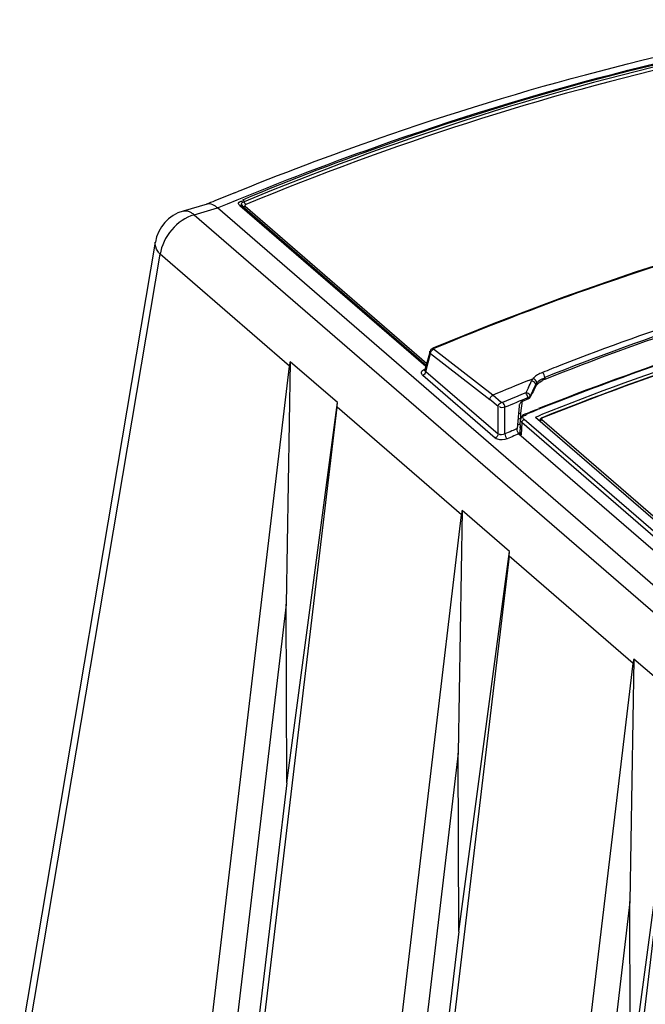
# Model space of a CAD drawing. Header units: inches. Extents: x 0 to 117, y 0 to 83.
# Tile 55 of 67: x 96.78 to 98.04, y 28.78 to 30.75. Entities that reach past the tile are written whole.
import ezdxf

# ---------------------------------------------------------------- set-up
doc = ezdxf.new("R2010")
doc.units = ezdxf.units.IN
doc.header["$LTSCALE"] = 6.431102
doc.header["$MEASUREMENT"] = 0
doc.layers.get('0').update_dxf_attribs({"linetype": 'CONTINUOUS'})

msp = doc.modelspace()

# ---------------------------------------------------------------- linework, layer by layer
at = {"color": 7, "linetype": 'CONTINUOUS'}
for p, q in [((97.2125, 30.4066), (97.2216, 30.4102)), ((97.2216, 30.4102), (97.2236, 30.4111)), ((97.1574, 30.3838), (97.1091, 30.3698)), ((97.131, 30.3624), (97.1782, 30.376)), ((103.3692, 25.0144), (97.1782, 30.376)), ((97.5957, 30.0575), (97.223, 30.3803)), ((97.2274, 30.3799), (97.5965, 30.0603)), ((97.2333, 30.3794), (97.5975, 30.064)), ((97.131, 30.3624), (103.322, 25.0008)), ((97.0533, 30.3073), (96.7814, 28.6972)), ((96.7916, 28.6744), (97.0633, 30.2829)), ((97.3223, 30.0586), (97.0633, 30.2829)), ((97.7319, 30.144), (97.6097, 30.0945)), ((97.7303, 30.0004), (97.6111, 30.0925)), ((97.6043, 30.0885), (97.5939, 30.0509)), ((97.5955, 30.0481), (97.6054, 30.0839)), ((97.6054, 30.0839), (97.7244, 29.9919)), ((97.1369, 28.4949), (97.3223, 30.0586)), ((97.3239, 30.0675), (97.3159, 29.5806)), ((97.4188, 29.9854), (97.3239, 30.0675)), ((97.5939, 30.0508), (97.5938, 30.0507)), ((97.5915, 30.0411), (97.5895, 30.0398)), ((97.7347, 29.9141), (97.5895, 30.0398)), ((97.5955, 30.0481), (97.7406, 29.9224)), ((97.8018, 30.0297), (97.8106, 30.0332)), ((97.8242, 30.0266), (97.829, 30.0295)), ((97.8345, 30.0358), (97.8345, 30.032)), ((97.8015, 30.0156), (97.7976, 30.0078)), ((97.8088, 30.0058), (97.8113, 30.011)), ((97.8113, 30.011), (97.8151, 30.0188)), ((97.8151, 30.0188), (97.8163, 30.0213)), ((97.8163, 30.0213), (97.8163, 30.0182)), ((97.741, 29.9775), (97.7244, 29.9919)), ((97.747, 29.9859), (97.7303, 30.0004)), ((97.7654, 29.9923), (97.7497, 29.9858)), ((97.7705, 29.9945), (97.7654, 29.9923)), ((97.7757, 29.9966), (97.7705, 29.9945)), ((97.786, 30.0009), (97.7757, 29.9966)), ((97.7912, 30.0031), (97.786, 30.0009)), ((97.79, 29.9885), (97.8005, 29.9928)), ((97.7963, 30.0052), (97.7912, 30.0031)), ((97.7976, 30.0078), (97.7963, 30.0052)), ((97.7978, 30.0023), (97.7963, 30.0052)), ((97.8005, 29.9928), (97.8005, 29.995)), ((97.805, 29.9981), (97.8088, 30.0058)), ((97.8051, 29.9963), (97.805, 29.9981)), ((97.2323, 28.4123), (97.4177, 29.976)), ((97.317, 29.2226), (97.4188, 29.9854)), ((97.6672, 29.76), (97.4177, 29.976)), ((97.7406, 29.9224), (97.741, 29.9775)), ((97.7541, 29.9227), (97.7545, 29.976)), ((97.7826, 29.9785), (97.7792, 29.9332)), ((97.7865, 29.9645), (97.7894, 29.9886)), ((97.8106, 29.9689), (97.8158, 29.9709)), ((97.8158, 29.9709), (97.8216, 29.9732)), ((97.8163, 29.9699), (97.822, 29.9722)), ((97.7851, 29.9406), (97.7857, 29.951)), ((97.786, 29.9532), (97.7857, 29.951)), ((97.786, 29.9536), (97.7865, 29.9645)), ((99.0657, 28.8494), (97.7928, 29.9517)), ((97.7958, 29.9599), (97.7972, 29.96)), ((97.7963, 29.9631), (97.7994, 29.9644)), ((97.7979, 29.9625), (97.7998, 29.9633)), ((97.7994, 29.9644), (97.8106, 29.9689)), ((97.7998, 29.9633), (97.8111, 29.9678)), ((97.8111, 29.9678), (97.8163, 29.9699)), ((97.8155, 29.9562), (97.8207, 29.9583)), ((97.8155, 29.9562), (99.081, 28.8603)), ((97.8207, 29.9583), (97.8265, 29.9606)), ((97.8283, 29.9515), (99.0813, 28.8664)), ((97.7798, 29.941), (97.7852, 29.9426)), ((97.7848, 29.9349), (97.7849, 29.9368)), ((97.7883, 29.9455), (97.7868, 29.9471)), ((97.7883, 29.9455), (97.7869, 29.9204)), ((99.0612, 28.8432), (97.7883, 29.9455)), ((97.7825, 29.9227), (97.772, 29.9184)), ((97.782, 29.9246), (97.7842, 29.9252)), ((97.7825, 29.9227), (99.0483, 28.8265)), ((97.4818, 28.1963), (97.6672, 29.76)), ((97.6688, 29.7689), (97.6608, 29.2819)), ((97.7637, 29.6867), (97.6688, 29.7689)), ((97.7626, 29.6773), (97.5772, 28.1136)), ((97.6619, 28.9239), (97.7637, 29.6867)), ((98.0113, 29.462), (97.7626, 29.6773)), ((97.3159, 29.5806), (97.1881, 28.5002)), ((97.317, 29.2226), (97.3156, 29.5809)), ((97.8258, 27.8983), (98.0113, 29.462)), ((98.0129, 29.4709), (98.0049, 28.9839)), ((98.1077, 29.3887), (98.0129, 29.4709)), ((98.1067, 29.3793), (97.9213, 27.8156)), ((98.006, 28.6259), (98.1077, 29.3887)), ((97.6608, 29.2819), (97.533, 28.2015)), ((97.6619, 28.9239), (97.6605, 29.2822)), ((97.317, 29.2226), (97.2311, 28.498)), ((98.0049, 28.9839), (97.8771, 27.9035)), ((98.006, 28.6259), (98.0046, 28.9842)), ((97.6619, 28.9239), (97.576, 28.1993))]:
    msp.add_line(p, q, dxfattribs=at)
for points in [[(97.2286, 30.3925), (97.2289, 30.3922), (97.2292, 30.3918), (97.2296, 30.3914), (97.2299, 30.391), (97.2302, 30.3905), (97.2305, 30.39), (97.2308, 30.3894), (97.2311, 30.3889), (97.2313, 30.3883)], [(97.2313, 30.3883), (97.2315, 30.3877), (97.2318, 30.3871), (97.2322, 30.3864), (97.2326, 30.3857), (97.233, 30.3849), (97.2335, 30.3842), (97.234, 30.3836), (97.2344, 30.3831), (97.2349, 30.3827)], [(97.2274, 30.3799), (97.227, 30.3802), (97.2266, 30.3804), (97.2261, 30.3806), (97.2257, 30.3807), (97.2251, 30.3807), (97.2246, 30.3807), (97.2241, 30.3806), (97.2235, 30.3805), (97.223, 30.3803)], [(97.2274, 30.3799), (97.2278, 30.3796), (97.2282, 30.3794), (97.2288, 30.3791), (97.2294, 30.379), (97.2302, 30.3789), (97.231, 30.3789), (97.2317, 30.379), (97.2325, 30.3791), (97.2333, 30.3794)], [(97.2349, 30.3827), (97.2343, 30.3824), (97.2338, 30.3821), (97.2334, 30.3817), (97.2331, 30.3813), (97.2329, 30.3809), (97.2328, 30.3805), (97.2329, 30.3801), (97.233, 30.3798), (97.2333, 30.3794)], [(98.2996, 30.3329), (98.1574, 30.2919), (98.0154, 30.2468), (97.8735, 30.1974), (97.7319, 30.144)], [(97.6097, 30.0945), (97.609, 30.0942), (97.608, 30.0936), (97.607, 30.0928), (97.6061, 30.0919), (97.6054, 30.0909), (97.6048, 30.0898), (97.6043, 30.0885)], [(97.6097, 30.0945), (97.6099, 30.0946), (97.6103, 30.0946), (97.6107, 30.0945), (97.6112, 30.0943), (97.6117, 30.0939)], [(97.6111, 30.0925), (97.6109, 30.0926), (97.6108, 30.0928), (97.6108, 30.0929), (97.6108, 30.0931), (97.6108, 30.0932), (97.611, 30.0934), (97.6113, 30.0937), (97.6117, 30.094), (97.6122, 30.0943)], [(97.8085, 30.0298), (97.8082, 30.0293), (97.8079, 30.0288)], [(97.8106, 30.0332), (97.8103, 30.0328), (97.81, 30.0323), (97.8096, 30.0318), (97.8093, 30.0313), (97.8091, 30.0308), (97.8085, 30.0298)], [(97.8163, 30.0213), (97.8165, 30.0217), (97.8167, 30.0221), (97.8169, 30.0226), (97.8172, 30.023), (97.8175, 30.0234), (97.8177, 30.0238), (97.818, 30.0242), (97.8183, 30.0246), (97.8186, 30.025)], [(97.805, 29.9981), (97.8048, 29.9977), (97.8045, 29.9973), (97.8041, 29.9969), (97.8036, 29.9965), (97.8031, 29.9962), (97.8025, 29.9959), (97.8019, 29.9956), (97.8012, 29.9953), (97.8005, 29.995)], [(97.8005, 29.9928), (97.8012, 29.9931), (97.8019, 29.9935), (97.8025, 29.9938), (97.8031, 29.9942), (97.8036, 29.9946), (97.8041, 29.995), (97.8045, 29.9955), (97.8048, 29.9959), (97.8051, 29.9963)], [(97.7497, 29.9858), (97.7493, 29.9857), (97.749, 29.9856), (97.7487, 29.9855), (97.7484, 29.9855), (97.748, 29.9855), (97.7477, 29.9856), (97.7475, 29.9857), (97.7472, 29.9858), (97.747, 29.9859)], [(97.7963, 29.9631), (97.7942, 29.9622), (97.7919, 29.9608), (97.7899, 29.9592), (97.7882, 29.9574), (97.7869, 29.9554), (97.786, 29.9532)], [(97.7928, 29.9517), (97.792, 29.9514), (97.7913, 29.9509), (97.7906, 29.9503), (97.79, 29.9497), (97.7894, 29.949)], [(97.7963, 29.9631), (97.7965, 29.9632), (97.7969, 29.9631), (97.7974, 29.9629), (97.7979, 29.9625)], [(97.8287, 29.9549), (97.8284, 29.9548), (97.827, 29.954), (97.8258, 29.953), (97.825, 29.952), (97.8245, 29.9508), (97.8242, 29.9495), (97.8242, 29.9492)], [(97.8283, 29.9515), (97.8279, 29.9513), (97.8275, 29.951), (97.827, 29.9507), (97.8266, 29.9503), (97.8261, 29.9497), (97.8258, 29.9491), (97.8255, 29.9485), (97.8253, 29.9478), (97.8253, 29.9472)], [(97.8283, 29.9515), (97.828, 29.9518), (97.8279, 29.9521), (97.8278, 29.9525), (97.8278, 29.9529), (97.828, 29.9533), (97.8283, 29.9536), (97.8287, 29.9539), (97.8292, 29.9543), (97.8298, 29.9545)], [(97.8298, 29.9545), (97.8294, 29.9548), (97.8291, 29.9549), (97.8288, 29.955), (97.8287, 29.9549)], [(97.7894, 29.949), (97.789, 29.9482), (97.7886, 29.9473), (97.7884, 29.9464), (97.7883, 29.9455)]]:
    msp.add_lwpolyline(points, dxfattribs=at)
for centre, radius, start, end in [((99.5851, 24.571), 6.2994, 112.12513, 112.5181), ((99.5945, 24.5481), 6.3242, 112.51795, 112.67991), ((97.131, 30.2942), 0.0787, 106.0955, 170.4208), ((99.9395, 24.7391), 5.6997, 108.2791, 111.6742), ((99.9321, 24.7575), 5.691, 108.2657, 111.2842), ((99.9418, 24.7305), 5.705, 108.5357, 111.6766), ((99.9831, 24.5281), 5.8573, 108.16724, 111.65115), ((99.9848, 24.5198), 5.8668, 108.38999, 111.63652), ((99.9522, 24.6604), 5.7106, 108.2854, 111.8541), ((99.958, 24.6477), 5.7184, 108.5376, 111.8608), ((99.9557, 24.6563), 5.7089, 108.3043, 111.8628), ((97.4002, 30.0493), 0.0785, 166.5825, 173.1825), ((99.9806, 24.6301), 5.8272, 111.27386, 111.66138), ((100.0384, 24.4752), 5.9879, 111.9329, 112.6729), ((97.8331, 30.015), 0.029, 136.56, 140.9856), ((97.854, 29.9822), 0.0535, 114.6498, 117.8503), ((97.8563, 29.9773), 0.0589, 111.6457, 114.6566), ((97.8378, 30.0065), 0.028, 96.8053, 100.9825), ((97.021, 30.4057), 0.8725, 333.4459, 334.4073), ((97.8444, 29.9979), 0.0351, 125.1579, 129.4108), ((100.0338, 24.5368), 5.8975, 112.25304, 112.73691), ((97.7994, 29.9101), 0.0559, 103.3333, 108.5673), ((100.0201, 24.5365), 5.8434, 112.55, 112.6685), ((100.0242, 24.5267), 5.854, 112.66851, 112.81646), ((99.2381, 26.3891), 3.8217, 112.5589, 112.7741), ((97.7451, 29.7507), 0.0785, 166.5825, 173.1825), ((98.0892, 29.4527), 0.0785, 166.5825, 173.1825)]:
    msp.add_arc(centre, radius, start, end, dxfattribs=at)
for centre, major_axis, ratio, start_param, end_param in [((98.0112, 25.3821), (1.3214, 6.1368), 0.265947, 0.773528, 0.778918), ((97.4172, 30.0463), (0.0055, 0.0993), 0.062713, -2.354135, -2.228091), ((97.8087, 29.934), (0.0453, 0), 0.499908, 2.096112, 2.206705), ((97.7906, 29.6852), (0.0172, 0.4934), 0.034183, 1.027938, 1.064006), ((97.8039, 29.9253), (0.0197, 0), 0.499473, -3.134842, -2.618096), ((97.7621, 29.7476), (0.0055, 0.0993), 0.062713, -2.354135, -2.228091)]:
    msp.add_ellipse(centre, major_axis=major_axis, ratio=ratio, start_param=start_param, end_param=end_param, dxfattribs=at)
for points, knots in [([(97.1782, 30.376), (97.2836, 30.42), (97.6976, 30.58), (98.1298, 30.6943), (98.455, 30.747)], [0, 0, 0, 0, 0.257517, 1, 1, 1, 1]), ([(97.2236, 30.4111), (97.3232, 30.4513), (97.7146, 30.598), (98.1218, 30.7037), (98.4284, 30.7537)], [0, 0, 0, 0, 0.256959, 1, 1, 1, 1]), ([(97.2286, 30.3925), (97.3275, 30.4336), (97.7173, 30.5833), (98.1242, 30.6899), (98.4307, 30.7395)], [0, 0, 0, 0, 0.256419, 1, 1, 1, 1]), ([(98.4329, 30.7351), (98.3324, 30.7189), (97.9225, 30.6393), (97.5228, 30.5094), (97.2313, 30.3883)], [0, 0, 0, 0, 0.243845, 1, 1, 1, 1]), ([(98.4357, 30.7293), (98.3353, 30.7131), (97.9257, 30.6335), (97.5262, 30.5037), (97.2349, 30.3827)], [0, 0, 0, 0, 0.243845, 1, 1, 1, 1]), ([(97.6122, 30.0943), (97.7138, 30.1367), (98.1141, 30.2911), (98.5323, 30.4005), (98.8473, 30.4508)], [0, 0, 0, 0, 0.256523, 1, 1, 1, 1]), ([(97.1782, 30.376), (97.1764, 30.3775), (97.1706, 30.3821), (97.1623, 30.3852), (97.1573, 30.3837)], [0, 0, 0, 0, 0.312202, 1, 1, 1, 1]), ([(97.223, 30.3803), (97.2214, 30.3816), (97.2179, 30.3874), (97.2251, 30.3895), (97.2279, 30.3895)], [0, 0, 0, 0, 0.422897, 1, 1, 1, 1]), ([(97.2313, 30.3883), (97.2294, 30.3875), (97.2265, 30.3866), (97.2252, 30.3822), (97.2277, 30.382), (97.2287, 30.3818)], [0, 0, 0, 0, 0.558062, 0.72088, 1, 1, 1, 1]), ([(97.1091, 30.3698), (97.1144, 30.3713), (97.1231, 30.3687), (97.1292, 30.3639), (97.131, 30.3624)], [0, 0, 0, 0, 0.696555, 1, 1, 1, 1]), ([(97.0633, 30.2829), (97.0615, 30.2848), (97.0557, 30.2915), (97.0523, 30.3011), (97.0533, 30.3073)], [0, 0, 0, 0, 0.292449, 1, 1, 1, 1]), ([(97.6054, 30.0839), (97.6048, 30.0846), (97.604, 30.0861), (97.6037, 30.0878), (97.6038, 30.0886)], [0, 0, 0, 0, 0.515135, 1, 1, 1, 1]), ([(97.5895, 30.0398), (97.5878, 30.0413), (97.5854, 30.0473), (97.5904, 30.0512), (97.593, 30.0526)], [0, 0, 0, 0, 0.439549, 1, 1, 1, 1]), ([(97.5955, 30.0481), (97.5949, 30.0484), (97.5939, 30.0489), (97.5933, 30.05), (97.5933, 30.0506)], [0, 0, 0, 0, 0.529375, 1, 1, 1, 1]), ([(97.5955, 30.0481), (97.5954, 30.0468), (97.5944, 30.0442), (97.5926, 30.042), (97.5915, 30.0411)], [0, 0, 0, 0, 0.473196, 1, 1, 1, 1]), ([(97.828, 30.0327), (97.8287, 30.0329), (97.8302, 30.0335), (97.8317, 30.0338), (97.8325, 30.034)], [0, 0, 0, 0, 0.478269, 1, 1, 1, 1]), ([(97.8027, 30.0024), (97.8018, 30.0033), (97.7998, 30.0047), (97.7974, 30.0053), (97.7963, 30.0052)], [0, 0, 0, 0, 0.519551, 1, 1, 1, 1]), ([(97.8005, 29.995), (97.8003, 29.9962), (97.7995, 29.9987), (97.7984, 30.0011), (97.7978, 30.0023)], [0, 0, 0, 0, 0.473812, 1, 1, 1, 1]), ([(97.805, 29.9981), (97.805, 29.9989), (97.8044, 30.0005), (97.8033, 30.0018), (97.8027, 30.0024)], [0, 0, 0, 0, 0.458741, 1, 1, 1, 1]), ([(97.7833, 29.9814), (97.7831, 29.981), (97.7828, 29.98), (97.7826, 29.979), (97.7826, 29.9785)], [0, 0, 0, 0, 0.519607, 1, 1, 1, 1]), ([(97.7865, 29.9861), (97.7859, 29.9854), (97.7847, 29.9839), (97.7837, 29.9823), (97.7833, 29.9814)], [0, 0, 0, 0, 0.505653, 1, 1, 1, 1]), ([(97.79, 29.9885), (97.7893, 29.9882), (97.7881, 29.9875), (97.787, 29.9866), (97.7865, 29.9861)], [0, 0, 0, 0, 0.479288, 1, 1, 1, 1]), ([(97.7868, 29.9471), (97.7864, 29.9477), (97.7858, 29.949), (97.7856, 29.9503), (97.7857, 29.951)], [0, 0, 0, 0, 0.513085, 1, 1, 1, 1]), ([(97.7928, 29.9517), (97.7921, 29.9524), (97.7909, 29.9538), (97.7903, 29.9558), (97.7904, 29.9567)], [0, 0, 0, 0, 0.516968, 1, 1, 1, 1]), ([(97.7904, 29.9567), (97.7906, 29.9575), (97.7921, 29.9595), (97.7944, 29.9598), (97.7958, 29.9599)], [0, 0, 0, 0, 0.381404, 1, 1, 1, 1]), ([(97.7588, 29.9128), (97.7527, 29.9103), (97.7436, 29.9093), (97.736, 29.913), (97.7347, 29.9141)], [0, 0, 0, 0, 0.796826, 1, 1, 1, 1])]:
    msp.add_open_spline(points, degree=3, knots=knots, dxfattribs=at)
for points in [[(97.131, 30.3624), (97.0976, 30.3527), (97.0674, 30.3175), (97.0633, 30.2829)], [(97.6054, 30.0839), (97.6053, 30.0873), (97.6079, 30.0911), (97.6111, 30.0925)], [(97.8186, 30.025), (97.8184, 30.0288), (97.8144, 30.0326), (97.8106, 30.0332)], [(97.8198, 30.041), (97.817, 30.0393), (97.8144, 30.0373), (97.8121, 30.0349)], [(97.8186, 30.025), (97.8212, 30.0282), (97.8243, 30.0311), (97.828, 30.0327)], [(97.8296, 30.0458), (97.8262, 30.0445), (97.8229, 30.0429), (97.8198, 30.041)], [(97.8345, 30.0358), (97.834, 30.0395), (97.8325, 30.0436), (97.8296, 30.0458)], [(97.8163, 30.0213), (97.8161, 30.025), (97.8117, 30.0285), (97.8079, 30.0288)], [(97.8163, 30.0182), (97.8177, 30.0208), (97.8198, 30.0231), (97.8221, 30.025)], [(97.7244, 29.9919), (97.7245, 29.9953), (97.7271, 29.999), (97.7303, 30.0004)], [(97.741, 29.9775), (97.7411, 29.981), (97.7438, 29.9846), (97.747, 29.9859)], [(97.7545, 29.976), (97.7512, 29.975), (97.7433, 29.9741), (97.7443, 29.9774)], [(97.7545, 29.976), (97.754, 29.9796), (97.7524, 29.9834), (97.7497, 29.9858)], [(97.7825, 29.9227), (97.7798, 29.9251), (97.7789, 29.9295), (97.7792, 29.9332)], [(97.7406, 29.9224), (97.7406, 29.919), (97.7379, 29.9154), (97.7347, 29.9141)], [(97.7541, 29.9227), (97.7511, 29.921), (97.7432, 29.9193), (97.7438, 29.9227)], [(97.7541, 29.9227), (97.7546, 29.9191), (97.7561, 29.9152), (97.7589, 29.9129)]]:
    msp.add_open_spline(points, degree=3, dxfattribs=at)

doc.saveas('drawing.dxf')
